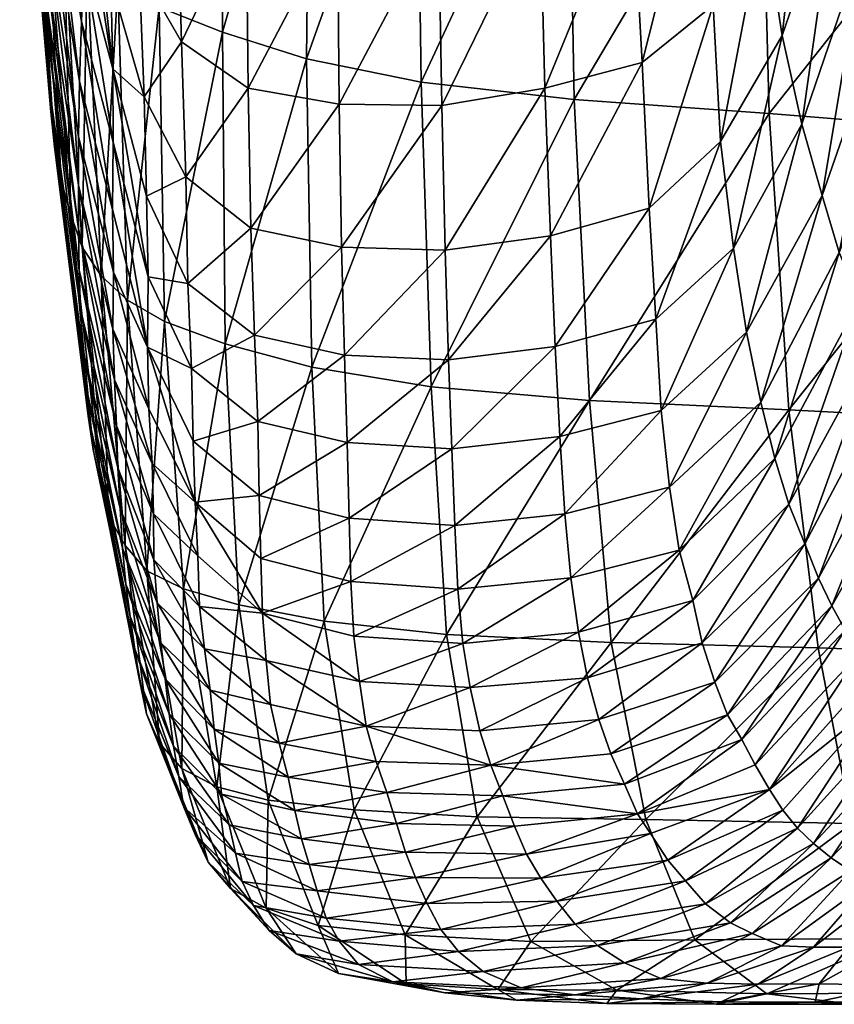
# Model space of a CAD drawing. Header units: inches. Extents: x -1 to 113, y -64 to 1.
# Tile 1 of 236: x 0.26 to 2.22, y -64.03 to -61.65. Entities that reach past the tile are written whole.
import ezdxf

# ---------------------------------------------------------------- set-up
doc = ezdxf.new("R2010")
doc.units = ezdxf.units.IN
doc.header["$MEASUREMENT"] = 0
doc.layers.add('AFUCH-3-STUP', color=5, linetype='Continuous')

msp = doc.modelspace()

# ---------------------------------------------------------------- meshes
at = {"layer": 'AFUCH-3-STUP'}
mesh = msp.add_polyface(dxfattribs=at)
corners = [(0.4094, -60.7202, 18.1095), (0.42, -61.5162, 18.2636), (0.3646, -61.4514, 19.0126), (0.3413, -60.663, 18.8657), (0.3239, -61.3779, 19.739), (0.4077, -62.2028, 19.1815), (0.3805, -62.1248, 19.8965), (0.3578, -62.0428, 20.5873), (0.2998, -61.2992, 20.4424), (0.3416, -61.9607, 21.265), (0.2864, -61.2179, 21.1302), (0.3328, -61.8759, 21.9305), (0.2731, -61.1358, 21.805), (0.3249, -61.7915, 22.5773), (0.2618, -61.0544, 22.462), (0.3266, -61.7062, 23.2006), (0.2574, -60.9749, 23.0953), (0.324, -61.6203, 23.8067), (0.2615, -60.8971, 23.7087), (0.3211, -61.5318, 24.4061), (0.2655, -60.8201, 24.3122), (0.3237, -61.4379, 25.0033), (0.2695, -60.7425, 24.9126), (0.3268, -61.3367, 25.5948), (0.4039, -62.3516, 23.3138), (0.4012, -62.2575, 23.9158), (0.3991, -62.1586, 24.514), (0.3989, -62.0533, 25.1112), (0.3994, -61.9361, 25.7029), (0.4017, -61.803, 26.2823), (0.3316, -61.2237, 26.1735), (0.4066, -61.6582, 26.8475), (0.3423, -61.1004, 26.7366), (0.4121, -61.5084, 27.4023), (0.3533, -60.975, 27.2897), (0.4172, -61.3559, 27.9521), (0.3649, -60.8578, 27.8378), (0.42, -61.1887, 28.4908), (0.4821, -61.7725, 28.0975), (0.4776, -61.2755, 29.2087), (0.425, -60.9668, 28.9813), (0.4815, -62.1118, 26.9642), (0.4831, -61.9494, 27.5318)]
mesh.append_faces([[corners[k] for k in face] for face in [(0, 1, 2), (3, 2, 4), (5, 2, 1), (2, 5, 6), (6, 4, 2), (4, 6, 7), (7, 8, 4), (8, 7, 9), (9, 10, 8), (10, 9, 11), (11, 12, 10), (12, 11, 13), (13, 14, 12), (14, 13, 15), (15, 16, 14), (16, 15, 17), (17, 18, 16), (18, 17, 19), (20, 19, 21), (22, 21, 23), (24, 15, 13), (25, 17, 15), (26, 19, 17), (19, 26, 27), (27, 21, 19), (21, 27, 28), (28, 23, 21), (23, 28, 29), (29, 30, 23), (30, 29, 31), (31, 32, 30), (32, 31, 33), (33, 34, 32), (34, 33, 35), (36, 35, 37), (37, 35, 38), (39, 40, 37), (38, 35, 33), (41, 31, 29), (42, 33, 31)]], dxfattribs={"vtx0": -1, "vtx1": -1, "vtx2": -1})
mesh = msp.add_polyface(dxfattribs=at)
corners = [(1.2257, -61.805, 15.2383), (1.2147, -61.0017, 15.1034), (1.58, -61.0428, 14.7961), (0.9495, -61.7485, 15.6545), (0.9576, -60.9458, 15.5112), (0.7469, -61.6839, 16.1723), (0.748, -60.8823, 16.0129), (0.5936, -61.6243, 16.7972), (0.5925, -60.8215, 16.6345), (0.4941, -61.5714, 17.5118), (0.4907, -60.7701, 17.3516), (0.42, -61.5162, 18.2636), (0.7529, -62.4358, 16.3429), (0.6067, -62.3814, 16.977), (0.5172, -62.3299, 17.6909), (0.454, -62.2719, 18.4397), (0.4737, -60.8942, 29.694), (0.4776, -61.2755, 29.2087), (0.5457, -61.5296, 29.3918), (0.5403, -61.1228, 29.9331), (0.637, -60.7507, 30.5997), (0.6353, -61.2838, 30.0978), (0.8035, -61.3828, 30.2042), (0.8, -60.83, 30.7221), (1.0238, -61.409, 30.2535), (0.4821, -61.7725, 28.0975), (0.4771, -61.5601, 28.6635), (0.42, -61.1887, 28.4908), (0.5632, -62.0797, 28.22), (0.5579, -61.8398, 28.8081), (0.4121, -61.5084, 27.4023), (0.4831, -61.9494, 27.5318), (0.6579, -62.0327, 28.9147), (0.6473, -61.7074, 29.5219), (0.8085, -61.8195, 29.6096), (1.0279, -61.8575, 29.6547), (0.8152, -62.1565, 28.9885), (1.2752, -61.8611, 29.6822), (1.2676, -61.4056, 30.2764), (1.2607, -60.843, 30.7979), (1.5124, -61.3766, 30.281), (0.4066, -61.6582, 26.8475), (0.4815, -62.1118, 26.9642), (1.5236, -61.8195, 29.6841)]
mesh.append_faces([[corners[k] for k in face] for face in [(5, 6, 4), (6, 5, 7), (8, 7, 9), (10, 9, 11), (12, 5, 3), (13, 7, 5), (14, 9, 7), (15, 11, 9), (16, 17, 18), (25, 26, 27), (27, 26, 17), (29, 26, 25), (30, 31, 25), (18, 17, 26), (35, 37, 38), (39, 38, 40), (24, 38, 39), (41, 42, 31), (37, 43, 40), (40, 38, 37)]], dxfattribs={"vtx0": -1, "vtx1": -1, "vtx2": -1})
mesh.append_faces([[corners[k] for k in face] for face in [(25, 28, 29), (26, 29, 18), (29, 32, 33), (33, 18, 29), (18, 33, 21), (21, 19, 18), (34, 33, 32), (33, 34, 22), (22, 21, 33), (35, 34, 36), (34, 35, 24), (24, 22, 34), (38, 24, 35)]], dxfattribs={"vtx0": -1, "vtx2": -1})
mesh.append_faces([[corners[k] for k in face] for face in [(0, 1, 2), (1, 0, 3), (3, 4, 1), (4, 3, 5), (18, 19, 16), (20, 21, 22), (23, 22, 24)]], dxfattribs={"vtx1": -1, "vtx2": -1})
mesh = msp.add_polyface(dxfattribs=at)
corners = [(2.6426, -61.1501, 14.3594), (2.6445, -61.9268, 14.4753), (2.065, -61.8803, 14.6651), (2.044, -61.0878, 14.5378), (1.5945, -61.8461, 14.9134), (1.58, -61.0428, 14.7961), (1.2257, -61.805, 15.2383), (1.7584, -61.7573, 29.6725), (1.5236, -61.8195, 29.6841), (1.5376, -62.1751, 29.0621), (1.7341, -61.3066, 30.2545), (1.5124, -61.3766, 30.281), (1.776, -62.1087, 29.0555), (1.9478, -61.9481, 29.0067), (1.93, -61.619, 29.6131), (1.9032, -61.1854, 30.1779), (1.9789, -62.2048, 28.3908), (2.1438, -61.9063, 28.3315), (2.096, -61.6919, 28.9364), (2.0517, -61.4041, 29.5198), (2.0183, -61.0095, 30.054), (2.2829, -62.3311, 26.5155), (2.4845, -61.8008, 26.4698), (2.429, -61.7076, 27.0628), (2.2336, -62.2151, 27.1108), (2.3619, -61.5937, 27.6654), (2.1925, -62.0776, 27.7198), (2.295, -61.4629, 28.2692), (2.2287, -61.3056, 28.8599), (2.1622, -61.097, 29.4144), (2.9536, -61.4047, 24.2097), (2.7114, -62.0559, 24.2339), (2.7635, -62.0978, 23.6865), (2.8868, -61.3617, 24.75), (2.6547, -62.0068, 24.7818), (2.8206, -61.3102, 25.2936), (2.5976, -61.9492, 25.3332), (2.7593, -61.2503, 25.8493), (2.5475, -61.8832, 25.8946), (2.6856, -61.177, 26.4222), (2.6142, -61.0954, 27.0153), (2.5301, -61.0031, 27.6196), (2.4487, -60.9075, 28.2263), (2.3536, -60.8031, 28.8134)]
mesh.append_faces([[corners[k] for k in face] for face in [(0, 1, 2), (2, 3, 0), (3, 2, 4), (7, 8, 9), (10, 11, 8), (16, 17, 18), (13, 18, 19), (14, 19, 20), (21, 22, 23), (24, 23, 25), (26, 25, 27), (27, 17, 26), (17, 27, 28), (28, 18, 17), (18, 28, 29), (29, 19, 18), (30, 31, 32), (33, 34, 31), (34, 33, 35), (35, 36, 34), (36, 35, 37), (37, 38, 36), (38, 37, 39), (39, 22, 38), (22, 39, 40), (40, 23, 22), (23, 40, 41), (41, 25, 23), (42, 27, 25), (43, 28, 27)]], dxfattribs={"vtx0": -1, "vtx1": -1, "vtx2": -1})
mesh.append_faces([[corners[k] for k in face] for face in [(8, 7, 10), (12, 13, 14), (14, 7, 12), (7, 14, 15), (15, 10, 7), (18, 13, 16), (19, 14, 13), (20, 15, 14)]], dxfattribs={"vtx0": -1, "vtx2": -1})
mesh.append_faces([[corners[k] for k in face] for face in [(4, 5, 3), (5, 4, 6)]], dxfattribs={"vtx1": -1, "vtx2": -1})
mesh = msp.add_polyface(dxfattribs=at)
corners = [(0.5936, -61.6243, 16.7972), (0.6067, -62.3814, 16.977), (0.5172, -62.3299, 17.6909), (0.4941, -61.5714, 17.5118), (0.454, -62.2719, 18.4397), (0.42, -61.5162, 18.2636), (0.4077, -62.2028, 19.1815), (0.5119, -62.9218, 18.6197), (0.4718, -62.8511, 19.3534), (0.4529, -62.772, 20.0557), (0.3805, -62.1248, 19.8965), (0.4343, -62.6904, 20.7345), (0.3578, -62.0428, 20.5873), (0.4227, -62.6092, 21.403), (0.3416, -61.9607, 21.265), (0.4148, -62.5261, 22.0603), (0.3328, -61.8759, 21.9305), (0.4078, -62.4411, 22.6984), (0.3249, -61.7915, 22.5773), (0.4039, -62.3516, 23.3138), (0.3266, -61.7062, 23.2006), (0.4012, -62.2575, 23.9158), (0.324, -61.6203, 23.8067), (0.3991, -62.1586, 24.514), (0.4995, -62.8321, 23.4139), (0.4943, -62.7346, 24.0146), (0.4909, -62.6328, 24.6133), (0.4821, -61.7725, 28.0975), (0.4831, -61.9494, 27.5318), (0.5676, -62.2738, 27.638), (0.5632, -62.0797, 28.22), (0.5656, -62.4434, 27.0575), (0.4815, -62.1118, 26.9642), (0.4834, -62.2624, 26.3888), (0.5691, -62.5918, 26.4718), (0.6758, -62.67, 27.1235), (0.6718, -62.4947, 27.7148), (0.6629, -62.29, 28.3111), (0.6579, -62.0327, 28.9147), (0.5579, -61.8398, 28.8081), (0.4858, -62.5224, 25.2106), (0.3989, -62.0533, 25.1112), (0.4823, -62.4003, 25.8039), (0.3994, -61.9361, 25.7029), (0.4017, -61.803, 26.2823)]
mesh.append_faces([[corners[k] for k in face] for face in [(0, 1, 2), (3, 2, 4), (5, 4, 6), (7, 4, 2), (8, 6, 4), (9, 10, 6), (10, 9, 11), (11, 12, 10), (12, 11, 13), (13, 14, 12), (14, 13, 15), (15, 16, 14), (16, 15, 17), (17, 18, 16), (18, 17, 19), (20, 19, 21), (22, 21, 23), (24, 19, 17), (25, 21, 19), (26, 23, 21), (27, 28, 29), (31, 32, 33), (28, 32, 31), (23, 26, 40), (40, 41, 23), (41, 40, 42), (42, 43, 41), (43, 42, 33), (33, 44, 43), (44, 33, 32), (34, 33, 42)]], dxfattribs={"vtx0": -1, "vtx1": -1, "vtx2": -1})
mesh.append_faces([[corners[k] for k in face] for face in [(33, 34, 31), (31, 35, 36), (36, 29, 31), (29, 36, 37), (37, 30, 29), (30, 37, 38), (38, 39, 30)]], dxfattribs={"vtx0": -1, "vtx2": -1})
mesh.append_faces([[corners[k] for k in face] for face in [(29, 30, 27), (31, 29, 28)]], dxfattribs={"vtx1": -1, "vtx2": -1})
mesh = msp.add_polyface(dxfattribs=at)
corners = [(2.6445, -61.9268, 14.4753), (2.6873, -62.624, 14.5889), (2.1122, -62.5943, 14.775), (2.065, -61.8803, 14.6651), (1.6313, -62.572, 15.0313), (1.5945, -61.8461, 14.9134), (2.8866, -62.2726, 22.0282), (2.5998, -62.8669, 22.0446), (2.6196, -62.9411, 21.4789), (2.8567, -62.1977, 22.5851), (2.577, -62.7992, 22.6052), (1.8476, -62.9331, 26.5873), (2.0785, -62.7118, 26.5588), (2.0448, -62.576, 27.1589), (1.8243, -62.7811, 27.1895), (2.0102, -62.4076, 27.7713), (1.8043, -62.5964, 27.8038), (1.9789, -62.2048, 28.3908), (1.7918, -62.3758, 28.4269), (1.9478, -61.9481, 29.0067), (1.776, -62.1087, 29.0555), (2.2159, -63.0667, 24.2789), (2.4611, -62.6334, 24.2581), (2.4137, -62.5739, 24.811), (2.1842, -63.0001, 24.8387), (2.3692, -62.5056, 25.3694), (2.1512, -62.9175, 25.4037), (2.3281, -62.4267, 25.936), (2.1122, -62.8217, 25.9748), (2.2829, -62.3311, 26.5155), (2.2336, -62.2151, 27.1108), (2.1925, -62.0776, 27.7198), (2.1438, -61.9063, 28.3315), (2.8134, -62.1416, 23.138), (2.5433, -62.7382, 23.1591), (2.7635, -62.0978, 23.6865), (2.5052, -62.6861, 23.7085), (2.7114, -62.0559, 24.2339), (2.6547, -62.0068, 24.7818), (2.5976, -61.9492, 25.3332), (2.5475, -61.8832, 25.8946), (2.4845, -61.8008, 26.4698), (2.429, -61.7076, 27.0628), (2.3619, -61.5937, 27.6654)]
mesh.append_faces([[corners[k] for k in face] for face in [(0, 1, 2), (2, 3, 0), (3, 2, 4), (6, 7, 8), (9, 10, 7), (21, 22, 23), (24, 23, 25), (26, 25, 27), (28, 27, 29), (12, 29, 30), (13, 30, 31), (15, 31, 32), (33, 34, 10), (35, 36, 34), (36, 35, 37), (37, 22, 36), (22, 37, 38), (38, 23, 22), (23, 38, 39), (39, 25, 23), (25, 39, 40), (40, 27, 25), (27, 40, 41), (41, 29, 27), (42, 30, 29), (43, 31, 30)]], dxfattribs={"vtx0": -1, "vtx1": -1, "vtx2": -1})
mesh.append_faces([[corners[k] for k in face] for face in [(11, 12, 13), (13, 14, 11), (14, 13, 15), (15, 16, 14), (16, 15, 17), (17, 18, 16), (18, 17, 19), (19, 20, 18), (27, 28, 26), (29, 12, 28), (30, 13, 12), (31, 15, 13), (32, 17, 15)]], dxfattribs={"vtx0": -1, "vtx2": -1})
mesh.append_faces([[corners[k] for k in face] for face in [(4, 5, 3)]], dxfattribs={"vtx1": -1, "vtx2": -1})
mesh = msp.add_polyface(dxfattribs=at)
corners = [(1.5945, -61.8461, 14.9134), (1.6313, -62.572, 15.0313), (1.2502, -62.5389, 15.3757), (1.2257, -61.805, 15.2383), (0.9622, -62.4914, 15.8098), (0.9495, -61.7485, 15.6545), (0.7529, -62.4358, 16.3429), (0.7469, -61.6839, 16.1723), (0.6067, -62.3814, 16.977), (0.7862, -63.0646, 16.5071), (0.6522, -63.0263, 17.1524), (0.6806, -62.8169, 26.5303), (0.6758, -62.67, 27.1235), (0.5656, -62.4434, 27.0575), (0.8352, -62.8013, 27.1629), (0.832, -62.6225, 27.7626), (0.6718, -62.4947, 27.7148), (0.824, -62.4148, 28.3707), (0.6629, -62.29, 28.3111), (0.8152, -62.1565, 28.9885), (0.6579, -62.0327, 28.9147), (0.8085, -61.8195, 29.6096), (1.0474, -62.6735, 27.7861), (1.0409, -62.4625, 28.4017), (1.0333, -62.202, 29.0281), (1.0279, -61.8575, 29.6547), (1.2995, -62.6886, 27.8009), (1.2918, -62.4738, 28.4222), (1.2835, -62.21, 29.0546), (1.2752, -61.8611, 29.6822), (1.5599, -62.6591, 27.8052), (1.549, -62.4416, 28.4292), (1.5376, -62.1751, 29.0621), (1.5236, -61.8195, 29.6841), (1.8043, -62.5964, 27.8038), (1.5725, -62.8451, 27.1921), (1.7918, -62.3758, 28.4269), (1.776, -62.1087, 29.0555), (1.7584, -61.7573, 29.6725)]
mesh.append_faces([[corners[k] for k in face] for face in [(7, 6, 8), (9, 6, 4), (10, 8, 6), (15, 22, 23), (17, 23, 24), (22, 26, 27), (27, 23, 22), (23, 27, 28), (28, 24, 23), (24, 28, 29), (26, 30, 31), (31, 27, 26), (27, 31, 32), (32, 28, 27), (28, 32, 33), (33, 29, 28), (34, 30, 35), (36, 31, 30), (37, 32, 31)]], dxfattribs={"vtx0": -1, "vtx1": -1, "vtx2": -1})
mesh.append_faces([[corners[k] for k in face] for face in [(12, 14, 15), (15, 16, 12), (16, 15, 17), (17, 18, 16), (18, 17, 19), (19, 20, 18), (20, 19, 21), (22, 15, 14), (23, 17, 15), (24, 19, 17), (19, 24, 25), (29, 25, 24), (30, 34, 36), (31, 36, 37), (32, 37, 38)]], dxfattribs={"vtx0": -1, "vtx2": -1})
mesh.append_faces([[corners[k] for k in face] for face in [(0, 1, 2), (2, 3, 0), (3, 2, 4), (4, 5, 3), (5, 4, 6), (11, 12, 13)]], dxfattribs={"vtx1": -1, "vtx2": -1})
mesh = msp.add_polyface(dxfattribs=at)
corners = [(0.6067, -62.3814, 16.977), (0.6522, -63.0263, 17.1524), (0.5642, -62.9825, 17.8714), (0.5172, -62.3299, 17.6909), (0.5119, -62.9218, 18.6197), (0.454, -62.2719, 18.4397), (0.4718, -62.8511, 19.3534), (0.4077, -62.2028, 19.1815), (0.4529, -62.772, 20.0557), (0.6481, -63.4593, 18.0246), (0.5942, -63.3982, 18.7723), (0.5636, -63.3276, 19.4974), (0.547, -63.2505, 20.189), (0.5354, -63.1713, 20.8598), (0.4343, -62.6904, 20.7345), (0.5238, -63.093, 21.5214), (0.4227, -62.6092, 21.403), (0.5132, -63.0143, 22.1731), (0.4148, -62.5261, 22.0603), (0.5055, -62.9283, 22.8043), (0.4078, -62.4411, 22.6984), (0.4995, -62.8321, 23.4139), (0.4039, -62.3516, 23.3138), (0.4943, -62.7346, 24.0146), (0.4012, -62.2575, 23.9158), (0.4909, -62.6328, 24.6133), (0.5656, -62.4434, 27.0575), (0.5691, -62.5918, 26.4718), (0.6806, -62.8169, 26.5303), (0.5765, -62.7237, 25.8815), (0.6175, -63.3276, 22.2572), (0.6082, -63.2431, 22.8835), (0.598, -63.1559, 23.4926), (0.5887, -63.0596, 24.0927), (0.5807, -62.9559, 24.6908), (0.5801, -62.845, 25.2877), (0.4858, -62.5224, 25.2106), (0.4823, -62.4003, 25.8039), (0.7171, -63.2705, 24.1486), (0.7035, -63.1708, 24.7461), (0.6911, -63.0685, 25.3435), (0.6871, -62.9466, 25.9372)]
mesh.append_faces([[corners[k] for k in face] for face in [(0, 1, 2), (2, 3, 0), (3, 2, 4), (5, 4, 6), (7, 6, 8), (9, 2, 1), (10, 4, 2), (11, 6, 4), (6, 11, 12), (12, 8, 6), (8, 12, 13), (13, 14, 8), (14, 13, 15), (15, 16, 14), (16, 15, 17), (17, 18, 16), (18, 17, 19), (19, 20, 18), (20, 19, 21), (22, 21, 23), (24, 23, 25), (30, 17, 15), (31, 19, 17), (32, 21, 19), (33, 23, 21), (34, 25, 23), (35, 36, 25), (29, 37, 36)]], dxfattribs={"vtx0": -1, "vtx1": -1, "vtx2": -1})
mesh.append_faces([[corners[k] for k in face] for face in [(28, 27, 29), (19, 31, 32), (21, 32, 33), (23, 33, 34), (25, 34, 35), (36, 35, 29), (37, 29, 27), (38, 33, 32), (39, 34, 33), (40, 35, 34), (41, 29, 35)]], dxfattribs={"vtx0": -1, "vtx2": -1})
mesh.append_faces([[corners[k] for k in face] for face in [(26, 27, 28)]], dxfattribs={"vtx1": -1, "vtx2": -1})
mesh = msp.add_polyface(dxfattribs=at)
corners = [(1.6313, -62.572, 15.0313), (1.6841, -63.155, 15.1347), (1.2871, -63.1364, 15.4972), (1.2502, -62.5389, 15.3757), (0.9918, -63.1039, 15.9559), (0.9622, -62.4914, 15.8098), (0.7862, -63.0646, 16.5071), (0.7529, -62.4358, 16.3429), (0.6522, -63.0263, 17.1524), (0.6806, -62.8169, 26.5303), (0.8386, -62.9526, 26.5654), (0.8352, -62.8013, 27.1629), (0.6758, -62.67, 27.1235), (0.6871, -62.9466, 25.9372), (0.8429, -63.0848, 25.9712), (0.5765, -62.7237, 25.8815), (1.0632, -63.1403, 25.9866), (1.0564, -63.0079, 26.5804), (1.0767, -63.249, 25.3955), (0.6911, -63.0685, 25.3435), (0.8519, -63.1983, 25.3774), (1.0518, -62.8553, 27.1807), (1.0474, -62.6735, 27.7861), (1.326, -63.158, 25.9966), (1.3142, -63.0271, 26.5887), (1.3066, -62.8731, 27.1907), (1.2995, -62.6886, 27.8009), (1.6049, -63.1301, 26.0006), (1.5865, -62.9994, 26.5896), (1.5725, -62.8451, 27.1921), (1.5599, -62.6591, 27.8052), (1.8806, -63.0539, 25.9993), (1.6272, -63.2405, 25.4209), (1.8476, -62.9331, 26.5873), (1.8243, -62.7811, 27.1895), (0.5887, -63.0596, 24.0927), (0.7171, -63.2705, 24.1486), (0.7035, -63.1708, 24.7461), (0.5807, -62.9559, 24.6908), (0.5801, -62.845, 25.2877), (1.8043, -62.5964, 27.8038)]
mesh.append_faces([[corners[k] for k in face] for face in [(7, 6, 8), (14, 16, 17), (18, 16, 14), (10, 17, 21), (11, 21, 22), (16, 23, 24), (24, 17, 16), (17, 24, 25), (25, 21, 17), (21, 25, 26), (26, 22, 21), (23, 27, 28), (28, 24, 23), (24, 28, 29), (29, 25, 24), (25, 29, 30), (30, 26, 25), (31, 27, 32), (33, 28, 27), (34, 29, 28)]], dxfattribs={"vtx0": -1, "vtx1": -1, "vtx2": -1})
mesh.append_faces([[corners[k] for k in face] for face in [(9, 10, 11), (11, 12, 9), (15, 13, 9), (17, 10, 14), (14, 13, 19), (19, 20, 14), (21, 11, 10), (28, 33, 34), (35, 36, 37), (38, 37, 19), (39, 19, 13), (20, 19, 37), (29, 34, 40)]], dxfattribs={"vtx0": -1, "vtx2": -1})
mesh.append_faces([[corners[k] for k in face] for face in [(0, 1, 2), (2, 3, 0), (3, 2, 4), (4, 5, 3), (5, 4, 6), (9, 13, 14), (14, 10, 9)]], dxfattribs={"vtx1": -1, "vtx2": -1})
mesh = msp.add_polyface(dxfattribs=at)
corners = [(2.6873, -62.624, 14.5889), (2.7601, -63.1889, 14.7048), (2.1831, -63.1682, 14.8807), (2.1122, -62.5943, 14.775), (1.6841, -63.155, 15.1347), (1.6313, -62.572, 15.0313), (2.2647, -63.5913, 14.9953), (1.7679, -63.582, 15.2502), (1.6541, -63.3413, 24.8459), (1.9336, -63.2512, 24.8528), (1.9037, -63.1559, 25.4225), (1.6272, -63.2405, 25.4209), (1.8806, -63.0539, 25.9993), (1.6049, -63.1301, 26.0006), (1.8476, -62.9331, 26.5873), (2.0655, -63.5097, 22.5923), (2.3098, -63.2376, 22.6087), (2.2821, -63.1828, 23.1705), (2.031, -63.4498, 23.1622), (2.2487, -63.1253, 23.7245), (1.9989, -63.3889, 23.7237), (2.2159, -63.0667, 24.2789), (1.9645, -63.3297, 24.2863), (2.1842, -63.0001, 24.8387), (2.1512, -62.9175, 25.4037), (2.3357, -63.2936, 22.036), (2.5998, -62.8669, 22.0446), (2.577, -62.7992, 22.6052), (2.3653, -63.3479, 21.4553), (2.6196, -62.9411, 21.4789), (2.5433, -62.7382, 23.1591), (2.5052, -62.6861, 23.7085), (2.4611, -62.6334, 24.2581), (2.6409, -63.0134, 20.9087), (2.399, -63.3972, 20.8695), (2.4367, -63.4415, 20.2784), (2.6667, -63.0789, 20.3317), (2.5409, -63.5277, 18.4217), (2.735, -63.2416, 18.4766), (2.72, -63.1882, 19.1257), (2.5083, -63.5052, 19.0599), (2.6937, -63.1361, 19.7418), (2.471, -63.4752, 19.6779), (2.1122, -62.8217, 25.9748), (2.0785, -62.7118, 26.5588), (2.4137, -62.5739, 24.811), (2.3692, -62.5056, 25.3694)]
mesh.append_faces([[corners[k] for k in face] for face in [(0, 1, 2), (2, 3, 0), (3, 2, 4), (6, 2, 1), (25, 26, 27), (29, 26, 25), (16, 27, 30), (17, 30, 31), (19, 31, 32), (35, 36, 33), (33, 29, 28), (37, 38, 39), (40, 39, 41), (42, 41, 36)]], dxfattribs={"vtx0": -1, "vtx1": -1, "vtx2": -1})
mesh.append_faces([[corners[k] for k in face] for face in [(8, 9, 10), (11, 10, 12), (13, 12, 14), (15, 16, 17), (18, 17, 19), (20, 19, 21), (21, 22, 20), (22, 21, 23), (23, 9, 22), (9, 23, 24), (24, 10, 9), (27, 16, 25), (30, 17, 16), (31, 19, 17), (32, 21, 19), (33, 34, 35), (10, 24, 43), (43, 12, 10), (12, 43, 44), (44, 14, 12), (45, 23, 21), (46, 24, 23)]], dxfattribs={"vtx0": -1, "vtx2": -1})
mesh.append_faces([[corners[k] for k in face] for face in [(4, 5, 3), (7, 4, 2), (25, 28, 29), (28, 34, 33)]], dxfattribs={"vtx1": -1, "vtx2": -1})
mesh = msp.add_polyface(dxfattribs=at)
corners = [(0.9918, -63.1039, 15.9559), (1.0642, -63.5589, 16.0815), (0.8566, -63.5353, 16.642), (0.7862, -63.0646, 16.5071), (0.7325, -63.5036, 17.2984), (0.6522, -63.0263, 17.1524), (0.6481, -63.4593, 18.0246), (0.5642, -62.9825, 17.8714), (0.5942, -63.3982, 18.7723), (0.5119, -62.9218, 18.6197), (0.5636, -63.3276, 19.4974), (0.7117, -63.685, 18.8838), (0.6809, -63.618, 19.6006), (0.8429, -63.0848, 25.9712), (0.8519, -63.1983, 25.3774), (1.0767, -63.249, 25.3955), (1.0934, -63.3568, 24.8071), (0.8625, -63.3051, 24.7832), (0.8829, -63.3979, 24.1872), (1.117, -63.4423, 24.2162), (0.6533, -63.5526, 20.2868), (0.547, -63.2505, 20.189), (0.641, -63.4786, 20.9532), (0.5354, -63.1713, 20.8598), (0.6287, -63.4052, 21.6104), (0.5238, -63.093, 21.5214), (0.6175, -63.3276, 22.2572), (0.5132, -63.0143, 22.1731), (0.6082, -63.2431, 22.8835), (0.763, -63.595, 21.6791), (0.7445, -63.5212, 22.3207), (0.738, -63.4462, 22.944), (0.7264, -63.3646, 23.55), (0.598, -63.1559, 23.4926), (0.7171, -63.2705, 24.1486), (0.9209, -63.5604, 22.9907), (0.9049, -63.4803, 23.5909), (0.7035, -63.1708, 24.7461), (1.1432, -63.517, 23.6256)]
mesh.append_faces([[corners[k] for k in face] for face in [(2, 3, 0), (4, 5, 3), (9, 8, 10), (12, 10, 8), (18, 19, 16), (16, 15, 14), (20, 21, 10), (22, 23, 21), (24, 25, 23), (36, 38, 19)]], dxfattribs={"vtx0": -1, "vtx1": -1, "vtx2": -1})
mesh.append_faces([[corners[k] for k in face] for face in [(0, 1, 2), (3, 2, 4), (5, 4, 6), (7, 6, 8), (11, 8, 6), (16, 17, 18), (10, 12, 20), (21, 20, 22), (23, 22, 24), (25, 24, 26), (27, 26, 28), (29, 24, 22), (24, 29, 30), (30, 26, 24), (26, 30, 31), (31, 28, 26), (28, 31, 32), (32, 33, 28), (33, 32, 34), (35, 31, 30), (31, 35, 36), (36, 32, 31), (32, 36, 18), (18, 34, 32), (34, 18, 17), (17, 37, 34), (37, 17, 14), (19, 18, 36)]], dxfattribs={"vtx0": -1, "vtx2": -1})
mesh.append_faces([[corners[k] for k in face] for face in [(13, 14, 15), (14, 17, 16)]], dxfattribs={"vtx1": -1, "vtx2": -1})
mesh = msp.add_polyface(dxfattribs=at)
corners = [(1.6841, -63.155, 15.1347), (1.7679, -63.582, 15.2502), (1.3606, -63.5758, 15.6111), (1.2871, -63.1364, 15.4972), (1.0642, -63.5589, 16.0815), (0.9918, -63.1039, 15.9559), (1.4902, -63.8764, 15.7477), (1.187, -63.8597, 16.204), (1.0934, -63.3568, 24.8071), (1.117, -63.4423, 24.2162), (1.3937, -63.4511, 24.2459), (1.3669, -63.368, 24.8286), (1.344, -63.2635, 25.4102), (1.0767, -63.249, 25.3955), (1.326, -63.158, 25.9966), (1.0632, -63.1403, 25.9866), (1.6834, -63.4238, 24.2719), (1.6541, -63.3413, 24.8459), (1.4227, -63.5247, 23.6641), (1.7158, -63.4968, 23.7007), (1.1432, -63.517, 23.6256), (1.6272, -63.2405, 25.4209), (1.6049, -63.1301, 26.0006), (1.7478, -63.5682, 23.1298), (1.4511, -63.5981, 23.0821), (1.4798, -63.6655, 22.4904), (1.7792, -63.6159, 22.5479), (1.9037, -63.1559, 25.4225), (0.9553, -63.6906, 21.7406), (1.2118, -63.7218, 21.8064), (1.1876, -63.6607, 22.4293), (0.9372, -63.6285, 22.3751), (1.1661, -63.5916, 23.0335), (0.9209, -63.5604, 22.9907), (1.5143, -63.7233, 21.8809), (1.5527, -63.779, 21.2579), (1.863, -63.7295, 21.3423), (1.8203, -63.6799, 21.9521)]
mesh.append_faces([[corners[k] for k in face] for face in [(4, 5, 3), (8, 9, 10), (10, 11, 8), (8, 11, 12), (12, 13, 8), (13, 12, 14), (14, 15, 13), (17, 11, 10), (10, 18, 19), (10, 9, 20), (20, 18, 10), (21, 12, 11), (12, 21, 22), (22, 14, 12), (23, 24, 25), (18, 24, 23), (28, 29, 30), (31, 30, 32), (33, 32, 20), (29, 34, 25), (25, 30, 29), (30, 25, 24), (24, 32, 30), (32, 24, 18), (18, 20, 32), (37, 34, 35), (26, 25, 34)]], dxfattribs={"vtx0": -1, "vtx1": -1, "vtx2": -1})
mesh.append_faces([[corners[k] for k in face] for face in [(7, 4, 2), (10, 16, 17), (11, 17, 21), (25, 26, 23), (27, 21, 17), (35, 36, 37), (34, 37, 26)]], dxfattribs={"vtx0": -1, "vtx2": -1})
mesh.append_faces([[corners[k] for k in face] for face in [(2, 3, 0), (19, 16, 10), (23, 19, 18)]], dxfattribs={"vtx1": -1, "vtx2": -1})
mesh.append_faces([[corners[k] for k in face] for face in [(0, 1, 2), (3, 2, 4), (6, 2, 1)]], dxfattribs={"vtx2": -1})
mesh = msp.add_polyface(dxfattribs=at)
corners = [(2.1831, -63.1682, 14.8807), (2.2647, -63.5913, 14.9953), (1.7679, -63.582, 15.2502), (1.8861, -63.8718, 15.4006), (1.7478, -63.5682, 23.1298), (1.7792, -63.6159, 22.5479), (2.0655, -63.5097, 22.5923), (2.031, -63.4498, 23.1622), (1.9989, -63.3889, 23.7237), (1.7158, -63.4968, 23.7007), (1.9645, -63.3297, 24.2863), (1.6834, -63.4238, 24.2719), (1.9336, -63.2512, 24.8528), (1.6541, -63.3413, 24.8459), (1.8203, -63.6799, 21.9521), (2.0977, -63.5595, 22.006), (2.2487, -63.1253, 23.7245), (2.0593, -64.0022, 15.6277), (2.3652, -63.8685, 15.1532), (1.6979, -63.9936, 15.9558), (2.2657, -64.0272, 15.8939), (1.9375, -64.0274, 16.2019), (1.6735, -64.0254, 16.6057), (2.176, -64.0222, 16.4407), (1.9494, -64.0214, 16.8409), (1.7577, -64.0145, 17.3347), (2.1857, -63.9782, 17.0297), (2.0386, -63.9786, 17.5341), (1.9151, -63.9763, 18.1207), (1.5969, -64.0044, 17.9149), (1.8041, -63.965, 18.7439), (2.1718, -63.8896, 18.2636), (2.095, -63.8868, 18.8888), (2.0239, -63.8565, 19.5076), (1.7158, -63.9276, 19.3749), (1.9717, -63.8307, 20.121), (1.6511, -63.8853, 20.0045), (1.9114, -63.7849, 20.7312), (1.5973, -63.8346, 20.6316), (1.863, -63.7295, 21.3423), (2.2144, -63.6744, 20.208), (2.1717, -63.6401, 20.8094), (2.1332, -63.6028, 21.4095)]
mesh.append_faces([[corners[k] for k in face] for face in [(17, 20, 21), (19, 21, 22), (21, 23, 24), (24, 22, 21), (22, 24, 25), (24, 26, 27), (27, 25, 24), (25, 27, 28), (29, 28, 30), (31, 28, 27), (32, 30, 28), (33, 34, 30), (35, 36, 34)]], dxfattribs={"vtx0": -1, "vtx1": -1, "vtx2": -1})
mesh.append_faces([[corners[k] for k in face] for face in [(0, 1, 2), (3, 2, 1), (4, 7, 8), (8, 9, 4), (9, 8, 10), (10, 11, 9), (11, 10, 12), (12, 13, 11), (6, 5, 14), (14, 15, 6), (16, 8, 7), (17, 3, 18), (3, 17, 19), (21, 19, 17), (28, 31, 32), (30, 32, 33), (34, 33, 35), (36, 35, 37), (38, 37, 39), (40, 35, 33), (41, 37, 35), (37, 41, 42), (42, 39, 37), (39, 42, 15), (15, 14, 39)]], dxfattribs={"vtx0": -1, "vtx2": -1})
mesh.append_faces([[corners[k] for k in face] for face in [(4, 5, 6), (6, 7, 4)]], dxfattribs={"vtx1": -1, "vtx2": -1})
mesh = msp.add_polyface(dxfattribs=at)
corners = [(2.2647, -63.5913, 14.9953), (2.3652, -63.8685, 15.1532), (1.8861, -63.8718, 15.4006), (2.0655, -63.5097, 22.5923), (2.0977, -63.5595, 22.006), (2.3357, -63.2936, 22.036), (2.3098, -63.2376, 22.6087), (2.2821, -63.1828, 23.1705), (2.031, -63.4498, 23.1622), (2.1332, -63.6028, 21.4095), (2.3653, -63.3479, 21.4553), (2.5065, -63.9997, 15.3949), (2.0593, -64.0022, 15.6277), (2.2657, -64.0272, 15.8939), (2.4624, -64.0219, 16.1417), (2.676, -64.0194, 15.6735), (2.176, -64.0222, 16.4407), (1.9375, -64.0274, 16.2019), (2.3736, -63.9816, 16.6319), (2.1857, -63.9782, 17.0297), (1.9494, -64.0214, 16.8409), (2.5233, -63.8995, 16.7652), (2.3615, -63.8803, 17.1522), (2.2567, -63.8897, 17.6642), (2.0386, -63.9786, 17.5341), (2.1718, -63.8896, 18.2636), (2.4966, -63.744, 17.2323), (2.4219, -63.743, 17.7456), (2.366, -63.7403, 18.3534), (2.3121, -63.7293, 18.9842), (2.095, -63.8868, 18.8888), (2.2609, -63.706, 19.6022), (2.0239, -63.8565, 19.5076), (2.2144, -63.6744, 20.208), (1.9717, -63.8307, 20.121), (2.1717, -63.6401, 20.8094), (2.5409, -63.5277, 18.4217), (2.5083, -63.5052, 19.0599), (2.471, -63.4752, 19.6779), (2.4367, -63.4415, 20.2784), (2.399, -63.3972, 20.8695)]
mesh.append_faces([[corners[k] for k in face] for face in [(14, 13, 15), (13, 14, 16), (16, 17, 13), (18, 16, 14), (19, 20, 16), (23, 24, 19)]], dxfattribs={"vtx0": -1, "vtx1": -1, "vtx2": -1})
mesh.append_faces([[corners[k] for k in face] for face in [(0, 1, 2), (7, 8, 3), (5, 4, 9), (9, 10, 5), (1, 11, 12), (13, 12, 11), (16, 18, 19), (18, 21, 22), (22, 19, 18), (19, 22, 23), (24, 23, 25), (26, 22, 21), (22, 26, 27), (27, 23, 22), (23, 27, 28), (28, 25, 23), (25, 28, 29), (29, 30, 25), (30, 29, 31), (31, 32, 30), (32, 31, 33), (34, 33, 35), (36, 28, 27), (37, 29, 28), (29, 37, 38), (38, 31, 29), (31, 38, 39), (39, 33, 31), (33, 39, 40), (40, 35, 33), (35, 40, 10), (10, 9, 35)]], dxfattribs={"vtx0": -1, "vtx2": -1})
mesh.append_faces([[corners[k] for k in face] for face in [(3, 4, 5), (5, 6, 3)]], dxfattribs={"vtx1": -1, "vtx2": -1})
mesh = msp.add_polyface(dxfattribs=at)
corners = [(1.0642, -63.5589, 16.0815), (1.187, -63.8597, 16.204), (0.977, -63.8372, 16.7604), (0.8566, -63.5353, 16.642), (0.8521, -63.7959, 17.4167), (0.7325, -63.5036, 17.2984), (0.7662, -63.7479, 18.1418), (0.6481, -63.4593, 18.0246), (0.7117, -63.685, 18.8838), (0.5942, -63.3982, 18.7723), (0.6809, -63.618, 19.6006), (1.1898, -63.9779, 16.9087), (1.026, -63.9533, 17.5378), (0.924, -63.9057, 18.2461), (0.8589, -63.8497, 18.9751), (0.8217, -63.7896, 19.6828), (0.7938, -63.7314, 20.3636), (0.6533, -63.5526, 20.2868), (0.778, -63.6628, 21.026), (0.641, -63.4786, 20.9532), (0.763, -63.595, 21.6791), (1.1575, -63.9736, 18.3776), (1.0746, -63.9314, 19.0791), (1.0282, -63.8749, 19.7688), (0.9966, -63.8194, 20.4387), (0.9748, -63.7541, 21.094), (0.9553, -63.6906, 21.7406), (0.9372, -63.6285, 22.3751), (0.7445, -63.5212, 22.3207), (0.9209, -63.5604, 22.9907), (1.2398, -63.7842, 21.1706), (1.2118, -63.7218, 21.8064), (1.1876, -63.6607, 22.4293), (1.1661, -63.5916, 23.0335), (1.1432, -63.517, 23.6256), (0.9049, -63.4803, 23.5909)]
mesh.append_faces([[corners[k] for k in face] for face in [(0, 1, 2), (2, 3, 0), (3, 2, 4), (4, 5, 3), (5, 4, 6), (6, 7, 5), (7, 6, 8), (9, 8, 10), (2, 11, 12), (12, 4, 2), (4, 12, 13), (13, 6, 4), (6, 13, 14), (14, 8, 6), (8, 14, 15), (15, 10, 8), (10, 15, 16), (16, 17, 10), (17, 16, 18), (18, 19, 17), (19, 18, 20), (21, 13, 12), (13, 21, 22), (22, 14, 13), (14, 22, 23), (23, 15, 14), (15, 23, 24), (24, 16, 15), (16, 24, 25), (25, 18, 16), (18, 25, 26), (26, 20, 18), (20, 26, 27), (27, 28, 20), (28, 27, 29), (30, 25, 24), (31, 26, 25), (32, 27, 26), (33, 29, 27), (34, 35, 29)]], dxfattribs={"vtx0": -1, "vtx2": -1})
mesh = msp.add_polyface(dxfattribs=at)
corners = [(1.7679, -63.582, 15.2502), (1.8861, -63.8718, 15.4006), (1.4902, -63.8764, 15.7477), (1.3606, -63.5758, 15.6111), (1.187, -63.8597, 16.204), (1.6979, -63.9936, 15.9558), (1.4105, -63.992, 16.3815), (1.1898, -63.9779, 16.9087), (0.977, -63.8372, 16.7604), (1.6735, -64.0254, 16.6057), (1.4555, -64.0178, 17.1058), (1.283, -63.9994, 17.7032), (1.026, -63.9533, 17.5378), (1.1575, -63.9736, 18.3776), (1.7577, -64.0145, 17.3347), (1.5969, -64.0044, 17.9149), (1.4667, -63.9879, 18.5552), (1.375, -63.9485, 19.218), (1.0746, -63.9314, 19.0791), (1.3155, -63.9002, 19.8778), (1.0282, -63.8749, 19.7688), (1.2731, -63.8474, 20.5281), (0.9966, -63.8194, 20.4387), (1.2398, -63.7842, 21.1706), (0.9748, -63.7541, 21.094), (1.2118, -63.7218, 21.8064), (1.9151, -63.9763, 18.1207), (1.8041, -63.965, 18.7439), (1.7158, -63.9276, 19.3749), (1.6511, -63.8853, 20.0045), (1.5973, -63.8346, 20.6316), (1.5527, -63.779, 21.2579), (1.5143, -63.7233, 21.8809), (1.9114, -63.7849, 20.7312), (1.863, -63.7295, 21.3423)]
mesh.append_faces([[corners[k] for k in face] for face in [(6, 9, 10), (7, 10, 11), (12, 11, 13), (14, 10, 9), (10, 14, 15), (15, 11, 10), (11, 15, 16), (16, 13, 11), (13, 16, 17), (18, 17, 19), (20, 19, 21), (22, 21, 23), (24, 23, 25), (26, 15, 14), (27, 16, 15), (16, 27, 28), (28, 17, 16), (17, 28, 29), (29, 19, 17), (19, 29, 30), (30, 21, 19), (21, 30, 31), (31, 23, 21), (23, 31, 32), (32, 25, 23), (33, 30, 29), (34, 31, 30)]], dxfattribs={"vtx0": -1, "vtx1": -1, "vtx2": -1})
mesh.append_faces([[corners[k] for k in face] for face in [(0, 1, 2), (5, 2, 1), (2, 5, 6), (6, 4, 2), (4, 6, 7), (7, 8, 4), (9, 6, 5), (10, 7, 6), (11, 12, 7), (17, 18, 13), (19, 20, 18), (21, 22, 20)]], dxfattribs={"vtx0": -1, "vtx2": -1})
mesh.append_faces([[corners[k] for k in face] for face in [(3, 2, 4)]], dxfattribs={"vtx2": -1})

doc.saveas('drawing.dxf')
